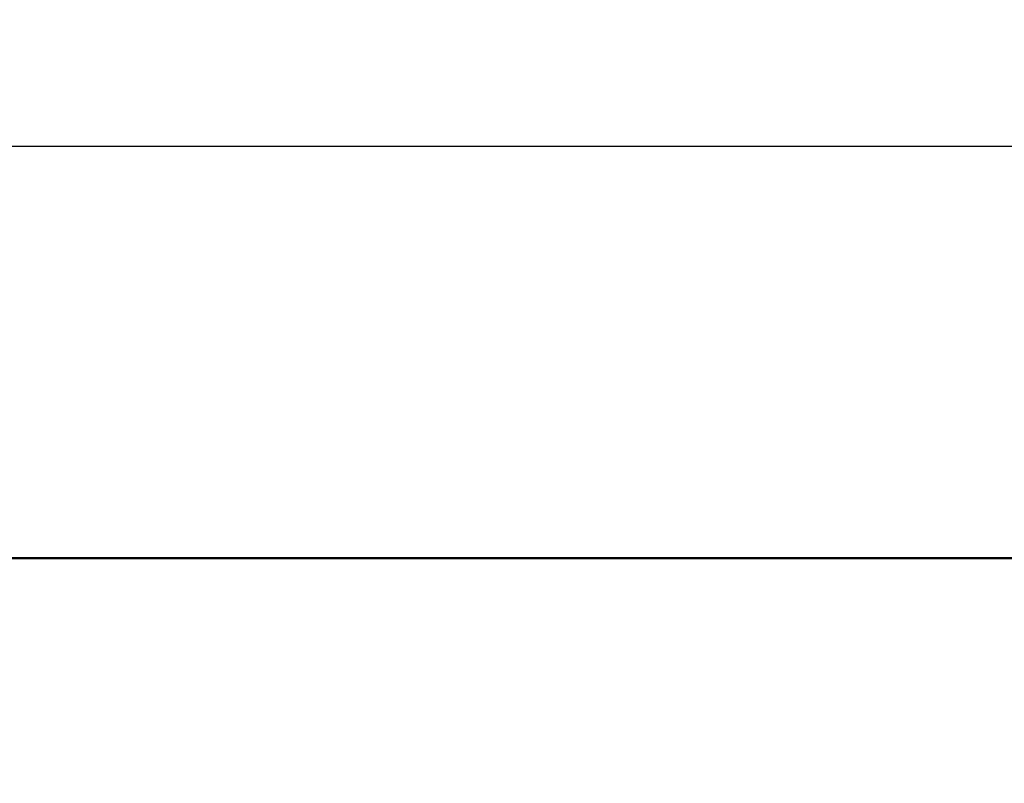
# Model space of a CAD drawing. Header units: inches. Extents: x 9.4 to 55.3, y 0.3 to 33.1.
# Tile 140 of 173: x 32 to 34.8, y 19.9 to 22. Entities that reach past the tile are written whole.
import ezdxf

# ---------------------------------------------------------------- set-up
doc = ezdxf.new("R2010")
doc.units = ezdxf.units.IN
doc.header["$MEASUREMENT"] = 0
doc.layers.add('Dimensions(ANSI)', color=7, linetype='Continuous', lineweight=25)
doc.layers.add('Visible Edges(ANSI)', color=7, linetype='Continuous', lineweight=50)
doc.styles.add('Copy of DEFAULT-ANSI', font='arial.ttf')
doc.dimstyles.new('Copy of DEFAULT-ANSI-06', dxfattribs={"dimtxt": 0.5, "dimasz": 0.098425, "dimexe": 0.125, "dimexo": 0.0625, "dimgap": 0.031496, "dimtad": 0, "dimtih": 1, "dimtoh": 1, "dimrnd": 1e-08, "dimzin": 0, "dimdsep": 46, "dimtxsty": 'Copy of DEFAULT-ANSI', "dimcen": 0.09, "dimdle": 0.393701, "dimclrd": 179, "dimclre": 179, "dimclrt": 179, "dimadec": 0, "dimazin": 0, "dimtfac": 1, "dimtofl": 0, "dimtmove": 0, "dimatfit": 3, "dimfxl": 1, "dimtolj": 1, "dimtzin": 0, "dimlwd": 25, "dimlwe": 25, "dimarcsym": 0})

# ---------------------------------------------------------------- blocks, each defined once
blk = doc.blocks.new('*D3')
at = {"layer": 'Defpoints', "color": 0, "linetype": 'Continuous'}
for p in [(42.6076, 21.6816), (12.8376, 19.8706), (42.6076, 19.8706)]:
    blk.add_point(p, dxfattribs=at)
at = {"layer": 'Dimensions(ANSI)', "color": 179, "linetype": 'Continuous', "lineweight": 25}
for p, q in [((12.8376, 19.9331), (12.8376, 21.8066)), ((42.6076, 19.9331), (42.6076, 21.8066)), ((12.936, 21.6816), (25.4907, 21.6816)), ((42.5092, 21.6816), (29.9544, 21.6816))]:
    blk.add_line(p, q, dxfattribs=at)
at = {"layer": 'Dimensions(ANSI)', "color": 179, "linetype": 'Continuous'}
for points in [[(12.936, 21.698), (12.936, 21.6652), (12.8376, 21.6816)], [(42.5092, 21.698), (42.5092, 21.6652), (42.6076, 21.6816)]]:
    blk.add_solid(points, dxfattribs=at)
at = {"layer": 'Dimensions(ANSI)', "color": 179, "linetype": 'Continuous', "lineweight": 25, "insert": (25.5222, 22.002), "char_height": 0.5, "attachment_point": 1, "style": 'Copy of DEFAULT-ANSI'}
blk.add_mtext('\\A1;29.77 [756.16]', dxfattribs=at)

msp = doc.modelspace()

# ---------------------------------------------------------------- linework, layer by layer
at = {"layer": 'Visible Edges(ANSI)'}
msp.add_line((41.6076, 20.5106), (13.8376, 20.5106), dxfattribs=at)

# ---------------------------------------------------------------- dimensions: what is measured, and where the dimension line sits
at = {"layer": 'Dimensions(ANSI)', "color": 179, "linetype": 'Continuous', "lineweight": 25}
dim = msp.add_linear_dim(base=(42.6076, 21.6816), p1=(12.8376, 19.8706), p2=(42.6076, 19.8706), dimstyle='Copy of DEFAULT-ANSI-06', override={"dimtih": 0, "dimtoh": 0, "dimdec": 2, "dimtp": 0, "dimtm": 0, "dimtdec": 2, "dimatfit": 1}, dxfattribs=at)
dim.commit()
dim.dimension.update_dxf_attribs({"geometry": '*D3', "text_midpoint": (27.7226, 21.6816), "dimtype": 160})

doc.saveas('drawing.dxf')
